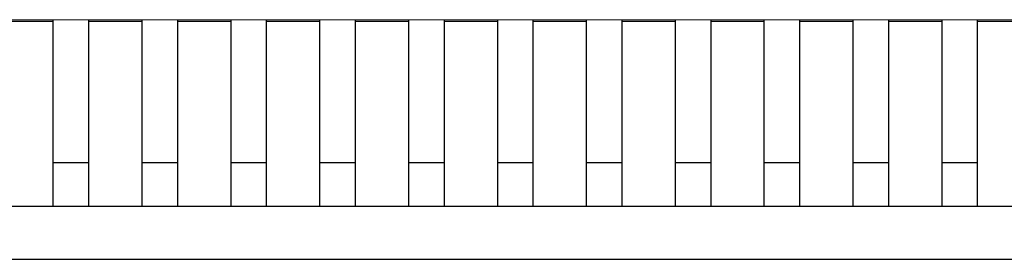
# Model space of a CAD drawing. Header units: inches. Extents: x 246 to 500, y -220 to -17.
# Tile 60 of 118: x 451.15 to 456.69, y -142.91 to -141.56. Entities that reach past the tile are written whole.
import ezdxf

# ---------------------------------------------------------------- set-up
doc = ezdxf.new("R2010")
doc.units = ezdxf.units.IN
doc.header["$LTSCALE"] = 1.21
doc.header["$MEASUREMENT"] = 0
doc.layers.get('0').update_dxf_attribs({"linetype": 'CONTINUOUS'})

msp = doc.modelspace()

# ---------------------------------------------------------------- linework, layer by layer
at = {"color": 7, "linetype": 'Continuous'}
for p, q in [((447.34, -141.5565), (468.04, -141.5566)), ((451.34, -141.5665), (451.04, -141.5665)), ((451.34, -142.6065), (451.34, -141.5565)), ((451.54, -142.6065), (451.54, -141.5565)), ((451.84, -141.5665), (451.54, -141.5665)), ((451.84, -142.6065), (451.84, -141.5565)), ((452.04, -142.6065), (452.04, -141.5565)), ((452.34, -141.5665), (452.04, -141.5665)), ((452.34, -142.6065), (452.34, -141.5565)), ((452.54, -142.6065), (452.54, -141.5565)), ((452.84, -141.5665), (452.54, -141.5665)), ((452.84, -142.6065), (452.84, -141.5565)), ((453.04, -142.6065), (453.04, -141.5565)), ((453.34, -141.5665), (453.04, -141.5665)), ((453.34, -142.6065), (453.34, -141.5565)), ((453.54, -142.6065), (453.54, -141.5565)), ((453.84, -141.5665), (453.54, -141.5665)), ((453.84, -142.6065), (453.84, -141.5565)), ((454.04, -142.6066), (454.04, -141.5566)), ((454.34, -141.5666), (454.04, -141.5665)), ((454.34, -142.6066), (454.34, -141.5566)), ((454.54, -142.6066), (454.54, -141.5566)), ((454.84, -141.5666), (454.54, -141.5666)), ((454.84, -142.6066), (454.84, -141.5566)), ((455.04, -142.6066), (455.04, -141.5566)), ((455.34, -141.5666), (455.04, -141.5666)), ((455.34, -142.6066), (455.34, -141.5566)), ((455.54, -142.6066), (455.54, -141.5566)), ((455.84, -141.5666), (455.54, -141.5666)), ((455.84, -142.6066), (455.84, -141.5566)), ((456.04, -142.6066), (456.04, -141.5566)), ((456.34, -141.5666), (456.04, -141.5666)), ((456.34, -142.6066), (456.34, -141.5566)), ((456.54, -142.6066), (456.54, -141.5566)), ((456.84, -141.5666), (456.54, -141.5666)), ((451.54, -142.3634), (451.34, -142.3634)), ((452.04, -142.3634), (451.84, -142.3634)), ((452.54, -142.3634), (452.34, -142.3634)), ((453.04, -142.3634), (452.84, -142.3634)), ((453.54, -142.3634), (453.34, -142.3634)), ((454.04, -142.3634), (453.84, -142.3634)), ((454.54, -142.3634), (454.34, -142.3634)), ((455.04, -142.3634), (454.84, -142.3634)), ((455.54, -142.3634), (455.34, -142.3634)), ((456.04, -142.3634), (455.84, -142.3634)), ((456.54, -142.3634), (456.34, -142.3634)), ((447.33, -142.6065), (468.05, -142.6066)), ((446.35, -142.9065), (469.03, -142.9066))]:
    msp.add_line(p, q, dxfattribs=at)

doc.saveas('drawing.dxf')
